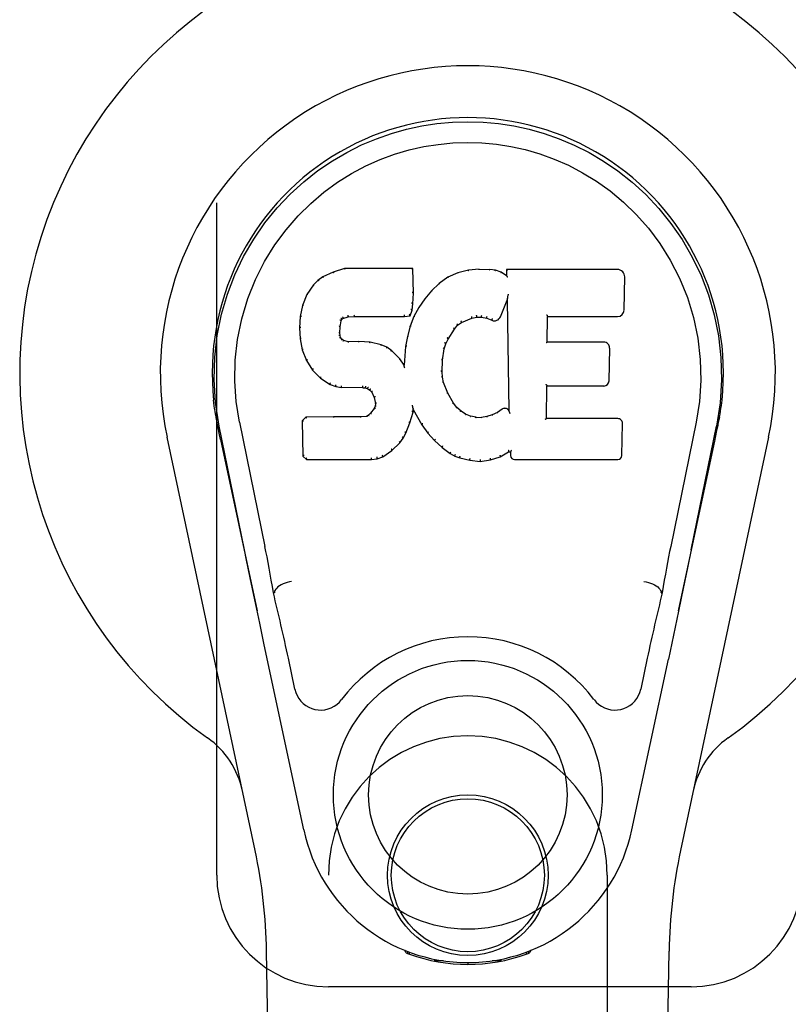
# Model space of a CAD drawing. Header units: inches. Extents: x 0 to 274, y 0 to 177.
# Tile 22 of 138: x 71.85 to 73.57, y 89.78 to 91.99. Entities that reach past the tile are written whole.
import ezdxf

# ---------------------------------------------------------------- set-up
doc = ezdxf.new("R2010")
doc.units = ezdxf.units.IN
doc.header["$LTSCALE"] = 15.069778
doc.header["$MEASUREMENT"] = 0
doc.linetypes.add('HIDDEN', pattern=[0.2, 0.1, -0.1])
doc.layers.add('LEFT_OR_SECONDARY_DOOR_ASSEMBLY', color=7, linetype='CONTINUOUS')

msp = doc.modelspace()

# ---------------------------------------------------------------- linework, layer by layer
at = {"layer": 'LEFT_OR_SECONDARY_DOOR_ASSEMBLY', "color": 8, "linetype": 'HIDDEN'}
for p, q in [((72.2922, 90.0713), (72.2922, 92.3213)), ((72.5422, 88.2138), (72.5422, 90.0713)), ((73.1672, 90.0713), (73.1672, 88.2138)), ((73.3547, 89.8213), (72.5422, 89.8213))]:
    msp.add_line(p, q, dxfattribs=at)
at = {"layer": 'LEFT_OR_SECONDARY_DOOR_ASSEMBLY', "color": 7, "linetype": 'Continuous'}
for p, q in [((72.5297, 91.4119), (72.5186, 91.4042)), ((72.5528, 91.4225), (72.5297, 91.4119)), ((72.53, 91.4113), (72.5297, 91.4119)), ((72.5786, 91.4307), (72.5528, 91.4225)), ((72.5531, 91.4219), (72.5528, 91.4225)), ((72.5787, 91.4301), (72.5786, 91.4307)), ((72.7315, 91.4307), (72.5786, 91.4307)), ((72.7309, 91.4301), (72.7315, 91.4307)), ((72.7327, 91.3759), (72.7315, 91.4307)), ((72.8101, 91.4116), (72.7905, 91.3972)), ((72.8326, 91.4215), (72.8101, 91.4116)), ((72.8105, 91.411), (72.8101, 91.4116)), ((72.8562, 91.4269), (72.8326, 91.4215)), ((72.8328, 91.4209), (72.8326, 91.4215)), ((72.8798, 91.4292), (72.8562, 91.4269)), ((72.8563, 91.4263), (72.8562, 91.4269)), ((72.8798, 91.4286), (72.8798, 91.4292)), ((72.8798, 91.4292), (72.9038, 91.4288)), ((72.8799, 91.428), (72.8798, 91.4286)), ((72.9037, 91.4282), (72.9038, 91.4288)), ((72.9166, 91.4268), (72.9038, 91.4288)), ((72.9165, 91.4262), (72.9166, 91.4268)), ((72.9295, 91.4226), (72.9166, 91.4268)), ((72.9292, 91.422), (72.9295, 91.4226)), ((72.9416, 91.4146), (72.9295, 91.4226)), ((72.9413, 91.4287), (72.9416, 91.4146)), ((72.942, 91.428), (72.9413, 91.4287)), ((73.1901, 91.4287), (72.9413, 91.4287)), ((72.9416, 91.4146), (72.9422, 91.4135)), ((73.2049, 91.3379), (73.2062, 91.4123)), ((72.5087, 91.3946), (72.4939, 91.3728)), ((72.5186, 91.4042), (72.5087, 91.3946)), ((72.5092, 91.3942), (72.5087, 91.3946)), ((72.519, 91.4037), (72.5186, 91.4042)), ((72.7905, 91.3972), (72.7734, 91.3809)), ((72.7909, 91.3968), (72.7905, 91.3972)), ((72.4939, 91.3728), (72.4842, 91.3482)), ((72.4945, 91.3725), (72.4939, 91.3728)), ((72.7313, 91.3515), (72.7327, 91.3759)), ((72.7321, 91.3759), (72.7327, 91.3759)), ((72.7734, 91.3809), (72.7582, 91.3631)), ((72.7738, 91.3804), (72.7734, 91.3809)), ((72.9437, 91.3669), (72.9435, 91.3658)), ((72.9439, 91.368), (72.9437, 91.3669)), ((72.9441, 91.3693), (72.9439, 91.368)), ((72.9443, 91.3707), (72.9441, 91.3693)), ((72.9447, 91.3726), (72.9443, 91.3707)), ((72.9449, 91.3737), (72.9447, 91.3726)), ((72.4842, 91.3482), (72.4792, 91.3231)), ((72.4848, 91.348), (72.4842, 91.3482)), ((72.7297, 91.3372), (72.7313, 91.3515)), ((72.7307, 91.3515), (72.7313, 91.3515)), ((72.7449, 91.3438), (72.7338, 91.3231)), ((72.7582, 91.3631), (72.7449, 91.3438)), ((72.7454, 91.3435), (72.7449, 91.3438)), ((72.7587, 91.3627), (72.7582, 91.3631)), ((72.9277, 91.3228), (72.9426, 91.3597)), ((72.9431, 91.3626), (72.9426, 91.3597)), ((72.9426, 91.3597), (72.9469, 91.1125)), ((72.9433, 91.3644), (72.9432, 91.3639)), ((72.9434, 91.3651), (72.9433, 91.3644)), ((72.9435, 91.3658), (72.9434, 91.3651)), ((72.4792, 91.3231), (72.4778, 91.2982)), ((72.4798, 91.323), (72.4792, 91.3231)), ((72.575, 91.3189), (72.5863, 91.3224)), ((72.5862, 91.3229), (72.5863, 91.3224)), ((72.5863, 91.3224), (72.5997, 91.3234)), ((72.5996, 91.3273), (72.5997, 91.3259)), ((72.5997, 91.324), (72.5997, 91.3234)), ((72.5997, 91.3234), (72.7126, 91.3234)), ((72.7126, 91.3259), (72.7125, 91.3273)), ((72.7126, 91.3234), (72.7253, 91.3245)), ((72.7126, 91.324), (72.7126, 91.3234)), ((72.7248, 91.325), (72.7253, 91.3245)), ((72.7338, 91.3231), (72.7252, 91.3013)), ((72.7253, 91.3245), (72.7297, 91.3372)), ((72.7292, 91.3373), (72.7297, 91.3372)), ((72.7344, 91.3229), (72.7338, 91.3231)), ((72.8638, 91.3194), (72.8746, 91.3221)), ((72.8745, 91.3227), (72.8746, 91.3221)), ((72.8746, 91.3221), (72.8855, 91.3219)), ((72.8856, 91.3225), (72.8855, 91.3219)), ((72.8855, 91.3219), (72.8969, 91.3193)), ((73.0325, 91.2661), (73.0335, 91.3233)), ((73.0329, 91.3239), (73.0335, 91.3233)), ((73.0335, 91.3233), (73.1901, 91.3233)), ((72.5679, 91.2865), (72.5688, 91.3004)), ((72.5682, 91.3005), (72.5688, 91.3004)), ((72.5688, 91.3004), (72.5708, 91.3135)), ((72.5702, 91.3137), (72.5708, 91.3135)), ((72.5708, 91.3135), (72.5724, 91.3168)), ((72.5719, 91.3171), (72.5724, 91.3168)), ((72.5724, 91.3168), (72.575, 91.3189)), ((72.5747, 91.3194), (72.575, 91.3189)), ((72.7252, 91.3013), (72.7192, 91.2788)), ((72.7258, 91.3011), (72.7252, 91.3013)), ((72.8246, 91.295), (72.8317, 91.3037)), ((72.8313, 91.3041), (72.8317, 91.3037)), ((72.8317, 91.3037), (72.8405, 91.3097)), ((72.8402, 91.3102), (72.8405, 91.3097)), ((72.8405, 91.3097), (72.8638, 91.3194)), ((72.8637, 91.3199), (72.8638, 91.3194)), ((72.8971, 91.3198), (72.8969, 91.3193)), ((72.8969, 91.3193), (72.9085, 91.3148)), ((72.9088, 91.3153), (72.9085, 91.3148)), ((72.4778, 91.2982), (72.479, 91.2732)), ((72.4784, 91.2982), (72.4778, 91.2982)), ((72.5673, 91.2865), (72.5679, 91.2865)), ((72.5678, 91.2804), (72.5684, 91.2806)), ((72.5684, 91.2806), (72.5679, 91.2865)), ((72.5698, 91.2759), (72.5684, 91.2806)), ((72.7192, 91.2788), (72.7154, 91.2561)), ((72.7198, 91.2787), (72.7192, 91.2788)), ((72.8106, 91.2729), (72.8246, 91.295)), ((72.8241, 91.2953), (72.8246, 91.295)), ((72.479, 91.2732), (72.4836, 91.2483)), ((72.4796, 91.2732), (72.479, 91.2732)), ((72.5692, 91.2756), (72.5698, 91.2759)), ((72.5725, 91.2722), (72.5698, 91.2759)), ((72.572, 91.2718), (72.5725, 91.2722)), ((72.5761, 91.2695), (72.5725, 91.2722)), ((72.5759, 91.2689), (72.5761, 91.2695)), ((72.5876, 91.2662), (72.5761, 91.2695)), ((72.6107, 91.267), (72.5876, 91.2662)), ((72.5876, 91.2656), (72.5876, 91.2662)), ((72.6107, 91.2664), (72.6107, 91.267)), ((72.6357, 91.2657), (72.6107, 91.267)), ((72.6107, 91.2658), (72.6107, 91.2664)), ((72.6356, 91.2651), (72.6357, 91.2657)), ((72.6608, 91.2602), (72.6357, 91.2657)), ((72.6606, 91.2595), (72.6608, 91.2602)), ((72.6733, 91.2545), (72.6608, 91.2602)), ((72.7154, 91.2561), (72.7117, 91.2139)), ((72.716, 91.256), (72.7154, 91.2561)), ((72.8016, 91.2511), (72.8051, 91.2622)), ((72.8046, 91.2624), (72.8051, 91.2622)), ((72.8051, 91.2622), (72.8106, 91.2729)), ((72.8101, 91.2731), (72.8106, 91.2729)), ((73.0319, 91.2655), (73.0325, 91.2661)), ((73.1591, 91.2661), (73.0325, 91.2661)), ((72.4842, 91.2484), (72.4836, 91.2483)), ((72.4836, 91.2483), (72.4929, 91.2246)), ((72.673, 91.2539), (72.6733, 91.2545)), ((72.6844, 91.2466), (72.6733, 91.2545)), ((72.684, 91.2461), (72.6844, 91.2466)), ((72.7025, 91.2284), (72.6844, 91.2466)), ((72.7981, 91.2255), (72.8016, 91.2511)), ((72.801, 91.2512), (72.8016, 91.2511)), ((73.1712, 91.1794), (73.1725, 91.2525)), ((72.4934, 91.2248), (72.4929, 91.2246)), ((72.4929, 91.2246), (72.5069, 91.2032)), ((72.7021, 91.228), (72.7025, 91.2284)), ((72.7117, 91.2139), (72.7025, 91.2284)), ((72.7122, 91.2121), (72.7117, 91.2139)), ((72.7969, 91.1994), (72.7981, 91.2255)), ((72.7975, 91.2255), (72.7981, 91.2255)), ((72.5074, 91.2036), (72.5069, 91.2032)), ((72.5069, 91.2032), (72.5247, 91.1849)), ((72.7963, 91.1994), (72.7969, 91.1994)), ((72.7979, 91.1872), (72.7969, 91.1994)), ((72.525, 91.1854), (72.5247, 91.1849)), ((72.5247, 91.1849), (72.5461, 91.171)), ((72.5463, 91.1715), (72.5461, 91.171)), ((72.5461, 91.171), (72.5587, 91.1664)), ((72.7973, 91.1871), (72.7979, 91.1872)), ((72.8005, 91.1754), (72.7979, 91.1872)), ((72.8, 91.1752), (72.8005, 91.1754)), ((72.81, 91.1514), (72.8005, 91.1754)), ((73.0307, 91.0945), (73.032, 91.1676)), ((73.0315, 91.1681), (73.032, 91.1676)), ((73.032, 91.1676), (73.1591, 91.1676)), ((72.5588, 91.167), (72.5587, 91.1664)), ((72.5587, 91.1664), (72.5716, 91.1642)), ((72.5717, 91.1648), (72.5716, 91.1642)), ((72.6194, 91.1638), (72.5716, 91.1642)), ((72.6194, 91.1643), (72.6194, 91.1638)), ((72.6194, 91.1638), (72.6258, 91.1632)), ((72.6259, 91.1637), (72.6258, 91.1632)), ((72.6258, 91.1632), (72.6309, 91.1615)), ((72.6311, 91.162), (72.6309, 91.1615)), ((72.6309, 91.1615), (72.6353, 91.1581)), ((72.6357, 91.1585), (72.6353, 91.1581)), ((72.6353, 91.1581), (72.6393, 91.1535)), ((72.6398, 91.1538), (72.6393, 91.1535)), ((72.6393, 91.1535), (72.6451, 91.1418)), ((72.8094, 91.1511), (72.81, 91.1514)), ((72.8224, 91.1291), (72.81, 91.1514)), ((72.6457, 91.142), (72.6451, 91.1418)), ((72.6451, 91.1418), (72.6475, 91.1285)), ((72.6475, 91.1285), (72.647, 91.1227)), ((72.6481, 91.1285), (72.6475, 91.1285)), ((72.7308, 91.1236), (72.7306, 91.1246)), ((72.731, 91.1229), (72.7308, 91.1236)), ((72.8219, 91.1287), (72.8224, 91.1291)), ((72.8303, 91.1197), (72.8224, 91.1291)), ((72.6324, 91.102), (72.6279, 91.0996)), ((72.6369, 91.1064), (72.6324, 91.102)), ((72.6328, 91.1015), (72.6324, 91.102)), ((72.6452, 91.1175), (72.6369, 91.1064)), ((72.6374, 91.106), (72.6369, 91.1064)), ((72.647, 91.1227), (72.6452, 91.1175)), ((72.6457, 91.1172), (72.6452, 91.1175)), ((72.6476, 91.1225), (72.647, 91.1227)), ((72.725, 91.0849), (72.7319, 91.1089)), ((72.7311, 91.1222), (72.731, 91.1229)), ((72.7312, 91.1216), (72.7311, 91.1222)), ((72.7314, 91.121), (72.7312, 91.1216)), ((72.7313, 91.109), (72.7319, 91.1089)), ((72.7315, 91.1204), (72.7314, 91.121)), ((72.7316, 91.1196), (72.7315, 91.1204)), ((72.7319, 91.1089), (72.7324, 91.1148)), ((72.7324, 91.1148), (72.732, 91.1167)), ((72.7324, 91.1148), (72.7516, 91.0808)), ((72.8298, 91.1193), (72.8303, 91.1197)), ((72.8396, 91.1113), (72.8303, 91.1197)), ((72.8392, 91.1108), (72.8396, 91.1113)), ((72.8498, 91.1045), (72.8396, 91.1113)), ((72.8495, 91.1039), (72.8498, 91.1045)), ((72.8609, 91.1), (72.8498, 91.1045)), ((72.9095, 91.103), (72.8976, 91.0992)), ((72.9209, 91.1082), (72.9095, 91.103)), ((72.9098, 91.1024), (72.9095, 91.103)), ((72.9313, 91.1154), (72.9209, 91.1082)), ((72.9212, 91.1077), (72.9209, 91.1082)), ((72.9316, 91.1149), (72.9313, 91.1154)), ((72.9469, 91.1125), (72.9469, 91.1124)), ((72.9475, 91.1104), (72.9469, 91.1124)), ((72.9496, 91.105), (72.9489, 91.1071)), ((72.2907, 91.0984), (72.2921, 91.0913)), ((72.2938, 91.0816), (72.2932, 91.0847)), ((72.2944, 91.0785), (72.2938, 91.0816)), ((72.3432, 91.0869), (72.4002, 90.8079)), ((72.4919, 91.0976), (72.4839, 91.0895)), ((72.4839, 91.0895), (72.4853, 91.0103)), ((72.4845, 91.0893), (72.4839, 91.0895)), ((72.5536, 91.0982), (72.4919, 91.0976)), ((72.4921, 91.097), (72.4919, 91.0976)), ((72.6143, 91.0985), (72.5536, 91.0982)), ((72.5536, 91.0976), (72.5536, 91.0982)), ((72.5536, 91.0976), (72.5536, 91.097)), ((72.6279, 91.0996), (72.6143, 91.0985)), ((72.6143, 91.0979), (72.6143, 91.0985)), ((72.6143, 91.0979), (72.6144, 91.0973)), ((72.6281, 91.0989), (72.6279, 91.0996)), ((72.7158, 91.0621), (72.725, 91.0849)), ((72.7245, 91.0851), (72.725, 91.0849)), ((72.7521, 91.0811), (72.7516, 91.0808)), ((72.7516, 91.0808), (72.7648, 91.062)), ((72.8608, 91.0994), (72.8609, 91.1)), ((72.8731, 91.0978), (72.8609, 91.1)), ((72.8731, 91.0972), (72.8731, 91.0978)), ((72.8731, 91.0978), (72.8855, 91.0973)), ((72.8976, 91.0992), (72.8855, 91.0973)), ((72.8856, 91.0967), (72.8855, 91.0973)), ((72.8857, 91.0961), (72.8856, 91.0967)), ((72.8977, 91.0985), (72.8976, 91.0992)), ((73.0301, 91.0939), (73.0307, 91.0945)), ((73.1907, 91.0945), (73.0307, 91.0945)), ((73.1998, 91.0118), (73.2011, 91.0839)), ((73.3662, 91.0869), (73.3092, 90.8079)), ((73.4136, 91.0719), (73.4152, 91.0797)), ((73.4152, 91.0797), (73.4157, 91.0824)), ((73.4157, 91.0824), (73.4163, 91.0851)), ((73.4163, 91.0851), (73.4187, 91.0984)), ((73.4187, 91.0984), (73.4173, 91.0913)), ((72.2978, 91.0621), (72.2944, 91.0785)), ((72.3542, 90.8008), (72.2977, 91.0777)), ((72.3008, 91.0477), (72.2978, 91.0621)), ((72.71, 91.0509), (72.7158, 91.0621)), ((72.7153, 91.0623), (72.7158, 91.0621)), ((72.7652, 91.0624), (72.7648, 91.062)), ((72.7648, 91.062), (72.7801, 91.0451)), ((73.3552, 90.8008), (73.4117, 91.0777)), ((72.3782, 90.1267), (72.1808, 91.0527)), ((72.3008, 91.0477), (72.3827, 90.6634)), ((72.6848, 91.023), (72.7027, 91.0403)), ((72.7022, 91.0407), (72.7027, 91.0403)), ((72.7027, 91.0403), (72.71, 91.0509)), ((72.7095, 91.0512), (72.71, 91.0509)), ((72.7805, 91.0455), (72.7801, 91.0451)), ((72.7801, 91.0451), (72.7971, 91.03)), ((73.3267, 90.6634), (73.4085, 91.0477)), ((73.5285, 91.0527), (73.3312, 90.1267)), ((72.664, 91.0088), (72.6848, 91.023)), ((72.6845, 91.0235), (72.6848, 91.023)), ((72.7975, 91.0304), (72.7971, 91.03)), ((72.7971, 91.03), (72.8154, 91.016)), ((72.8157, 91.0165), (72.8154, 91.016)), ((72.8154, 91.016), (72.8259, 91.0107)), ((72.9274, 91.0088), (72.946, 91.02)), ((72.9458, 91.0205), (72.946, 91.02)), ((72.946, 91.02), (72.9504, 91.02)), ((72.9509, 91.0205), (72.9504, 91.02)), ((72.9504, 91.02), (72.9505, 91.0118)), ((72.4859, 91.0105), (72.4853, 91.0103)), ((72.4853, 91.0103), (72.4929, 91.0029)), ((72.4931, 91.0034), (72.4929, 91.0029)), ((72.4929, 91.0029), (72.6391, 91.0029)), ((72.639, 91.0054), (72.6389, 91.0068)), ((72.639, 91.0034), (72.6391, 91.0029)), ((72.6391, 91.0029), (72.6518, 91.0045)), ((72.6517, 91.0051), (72.6518, 91.0045)), ((72.6518, 91.0045), (72.664, 91.0088)), ((72.6637, 91.0093), (72.664, 91.0088)), ((72.8261, 91.0112), (72.8259, 91.0107)), ((72.8259, 91.0107), (72.8369, 91.0069)), ((72.8371, 91.0074), (72.8369, 91.0069)), ((72.8369, 91.0069), (72.8592, 91.0013)), ((72.8593, 91.0018), (72.8592, 91.0013)), ((72.8592, 91.0013), (72.8821, 90.9987)), ((72.8821, 91.0026), (72.8821, 90.9993)), ((72.8821, 90.9987), (72.9052, 91.0019)), ((72.8821, 90.9993), (72.8821, 90.9987)), ((72.9051, 91.0024), (72.9052, 91.0019)), ((72.9052, 91.0019), (72.9274, 91.0088)), ((72.9271, 91.0093), (72.9274, 91.0088)), ((72.9596, 91.0029), (73.1907, 91.0029)), ((73.3552, 90.8007), (73.3468, 90.7601)), ((73.3468, 90.7601), (73.3372, 90.7136)), ((72.3774, 90.6886), (72.3672, 90.7375)), ((72.4213, 90.7041), (72.4192, 90.7038)), ((72.4213, 90.7045), (72.4213, 90.7041)), ((73.2881, 90.7041), (73.288, 90.7045)), ((73.2881, 90.7041), (73.2901, 90.7038)), ((73.3372, 90.7136), (73.3265, 90.6628)), ((72.3884, 90.6363), (72.3774, 90.6886)), ((73.3265, 90.6628), (73.3153, 90.6095)), ((72.3987, 90.5877), (72.3884, 90.6363)), ((73.3153, 90.6095), (73.3039, 90.5557)), ((72.487, 90.1731), (72.3987, 90.5877)), ((72.4674, 90.4883), (72.4527, 90.5574)), ((73.2224, 90.1731), (73.3039, 90.5557)), ((73.2567, 90.5574), (73.242, 90.4883)), ((72.4762, 85.7618), (72.4039, 89.9011)), ((72.7159, 89.8978), (72.7132, 89.9035)), ((72.7195, 89.9009), (72.7194, 89.8963)), ((72.7231, 89.8978), (72.7234, 89.8949)), ((72.986, 89.8949), (72.9863, 89.8978)), ((72.9899, 89.9009), (72.9899, 89.8963)), ((72.9962, 89.9035), (72.9934, 89.8978)), ((73.2332, 85.7618), (73.3054, 89.9011)), ((72.8, 89.8797), (72.779, 89.8794)), ((72.8547, 89.8754), (72.8547, 89.8715)), ((72.9303, 89.8794), (72.9094, 89.8797))]:
    msp.add_line(p, q, dxfattribs=at)
for points in [[(72.2977, 91.0776), (72.2895, 91.1303), (72.2863, 91.182), (72.2877, 91.2323), (72.2933, 91.281), (72.3029, 91.3282), (72.3162, 91.3736), (72.3328, 91.4168), (72.3525, 91.4578), (72.3751, 91.4966), (72.4002, 91.5329), (72.4276, 91.5666), (72.4568, 91.5974), (72.4874, 91.6253), (72.519, 91.6502), (72.5512, 91.6721), (72.5838, 91.6912), (72.6167, 91.7077), (72.6499, 91.7217), (72.6836, 91.7335), (72.7175, 91.7431), (72.7513, 91.7504), (72.7854, 91.7556), (72.82, 91.7588), (72.8547, 91.7599)], [(72.8547, 91.7599), (72.8889, 91.7588), (72.9233, 91.7557), (72.9576, 91.7505), (72.9919, 91.7431), (73.0257, 91.7335), (73.0594, 91.7217), (73.093, 91.7075), (73.1262, 91.6908), (73.1588, 91.6717), (73.1909, 91.6498), (73.2228, 91.6246), (73.2535, 91.5964), (73.2826, 91.5656), (73.3098, 91.532), (73.3349, 91.4955), (73.3575, 91.4565), (73.3772, 91.4152), (73.3938, 91.3718), (73.4068, 91.3268), (73.4162, 91.28), (73.4218, 91.2313), (73.4231, 91.1811), (73.4198, 91.1297), (73.4117, 91.0776)], [(72.3432, 91.0869), (72.3359, 91.1326), (72.3328, 91.1787), (72.3338, 91.2255), (72.3389, 91.2721), (72.3484, 91.3184), (72.3619, 91.3634), (72.3789, 91.4061), (72.3992, 91.4464), (72.4222, 91.4836), (72.4474, 91.5178), (72.4743, 91.5488), (72.5027, 91.5768), (72.5323, 91.6019), (72.5628, 91.6241), (72.5941, 91.6437), (72.626, 91.6606), (72.6581, 91.6749), (72.6905, 91.6868), (72.7231, 91.6965), (72.7558, 91.7039), (72.7884, 91.7091), (72.821, 91.7122), (72.8536, 91.7133), (72.8861, 91.7124), (72.9186, 91.7094), (72.951, 91.7044), (72.9835, 91.6972), (73.0159, 91.6878), (73.0483, 91.6761), (73.0803, 91.6621), (73.1119, 91.6456), (73.143, 91.6265), (73.1736, 91.6046), (73.2034, 91.5798), (73.2321, 91.552), (73.2593, 91.5212), (73.2849, 91.487), (73.3083, 91.4497), (73.329, 91.4091), (73.3466, 91.3659), (73.3603, 91.321), (73.37, 91.2746)], [(72.5301, 91.4113), (72.5302, 91.4114), (72.5303, 91.4114), (72.5304, 91.4113), (72.5306, 91.4113), (72.5308, 91.4112), (72.531, 91.411)], [(72.5531, 91.4219), (72.5532, 91.4219), (72.5533, 91.4219), (72.5534, 91.4218), (72.5535, 91.4217), (72.5536, 91.4216), (72.5538, 91.4215)], [(72.5787, 91.4301), (72.5787, 91.4301), (72.5788, 91.43), (72.5788, 91.4299), (72.5789, 91.4298), (72.5789, 91.4297), (72.579, 91.4295)], [(72.7303, 91.4301), (72.7302, 91.4301), (72.7299, 91.43), (72.7297, 91.4299), (72.7295, 91.4298), (72.7292, 91.4297), (72.729, 91.4295)], [(72.8114, 91.4107), (72.8112, 91.4109), (72.811, 91.411), (72.8108, 91.411), (72.8107, 91.411), (72.8106, 91.411), (72.8104, 91.411)], [(72.8334, 91.4204), (72.8333, 91.4206), (72.8332, 91.4207), (72.8331, 91.4208), (72.833, 91.4209), (72.8329, 91.4209), (72.8328, 91.4209)], [(72.8566, 91.4257), (72.8566, 91.4259), (72.8565, 91.426), (72.8565, 91.4261), (72.8564, 91.4262), (72.8564, 91.4263), (72.8563, 91.4263)], [(72.9036, 91.4276), (72.9036, 91.4278), (72.9036, 91.4279), (72.9037, 91.428), (72.9037, 91.4281), (72.9037, 91.4281), (72.9037, 91.4282)], [(72.916, 91.4257), (72.9161, 91.4258), (72.9162, 91.426), (72.9163, 91.4261), (72.9163, 91.4261), (72.9164, 91.4262), (72.9165, 91.4262)], [(72.9284, 91.4216), (72.9285, 91.4218), (72.9287, 91.4219), (72.9288, 91.422), (72.929, 91.422), (72.9291, 91.422), (72.9292, 91.422)], [(72.944, 91.4274), (72.9437, 91.4276), (72.9435, 91.4277), (72.9432, 91.4279), (72.943, 91.4279), (72.9428, 91.428), (72.9426, 91.428)], [(72.9442, 91.4111), (72.9439, 91.4116), (72.9437, 91.412), (72.9434, 91.4124), (72.9431, 91.4127), (72.9429, 91.413), (72.9426, 91.4132)], [(72.5092, 91.3943), (72.5094, 91.3944), (72.5096, 91.3945), (72.5098, 91.3945), (72.5101, 91.3945), (72.5104, 91.3944), (72.5106, 91.3943)], [(72.519, 91.4037), (72.5192, 91.4038), (72.5193, 91.4038), (72.5195, 91.4038), (72.5197, 91.4038), (72.5199, 91.4037), (72.5202, 91.4035)], [(72.7921, 91.3966), (72.7918, 91.3968), (72.7916, 91.3969), (72.7914, 91.3969), (72.7912, 91.3969), (72.791, 91.3968), (72.7909, 91.3967)], [(72.4945, 91.3726), (72.4947, 91.3728), (72.4949, 91.3729), (72.4952, 91.373), (72.4955, 91.3731), (72.4959, 91.373), (72.4962, 91.373)], [(72.7321, 91.3759), (72.732, 91.3763), (72.7318, 91.3766), (72.7315, 91.3769), (72.7311, 91.3771), (72.7306, 91.3773), (72.7301, 91.3773)], [(72.7753, 91.3805), (72.775, 91.3806), (72.7747, 91.3806), (72.7745, 91.3807), (72.7742, 91.3806), (72.774, 91.3806), (72.7738, 91.3804)], [(72.4849, 91.3481), (72.485, 91.3483), (72.4853, 91.3485), (72.4856, 91.3487), (72.4859, 91.3488), (72.4863, 91.3488), (72.4867, 91.3488)], [(72.7307, 91.3515), (72.7307, 91.3519), (72.7305, 91.3523), (72.7302, 91.3526), (72.7298, 91.3528), (72.7293, 91.353), (72.7288, 91.3531)], [(72.7471, 91.3439), (72.7467, 91.3439), (72.7464, 91.344), (72.7461, 91.3439), (72.7458, 91.3439), (72.7456, 91.3437), (72.7454, 91.3435)], [(72.7602, 91.3629), (72.7599, 91.363), (72.7596, 91.363), (72.7594, 91.363), (72.7591, 91.363), (72.7589, 91.3629), (72.7587, 91.3627)], [(72.9432, 91.3639), (72.9432, 91.3637), (72.9432, 91.3635), (72.9431, 91.3634)], [(72.9431, 91.3634), (72.9431, 91.3631), (72.9431, 91.363), (72.9431, 91.3628)], [(72.4798, 91.3231), (72.4799, 91.3234), (72.4802, 91.3237), (72.4805, 91.3239), (72.4809, 91.324), (72.4813, 91.3241), (72.4818, 91.3241)], [(72.5737, 91.3226), (72.5741, 91.3222), (72.5743, 91.3218), (72.5746, 91.3214), (72.5748, 91.3209), (72.5749, 91.3204), (72.5749, 91.32), (72.5749, 91.3197), (72.5748, 91.3195)], [(72.5858, 91.3262), (72.586, 91.3258), (72.5861, 91.3254), (72.5862, 91.3248), (72.5863, 91.3243), (72.5863, 91.3238), (72.5863, 91.3234), (72.5863, 91.323), (72.5862, 91.3229)], [(72.5997, 91.3259), (72.5997, 91.3254), (72.5997, 91.325), (72.5997, 91.3246), (72.5997, 91.3242), (72.5997, 91.324), (72.5997, 91.324)], [(72.7126, 91.324), (72.7126, 91.324), (72.7126, 91.3242), (72.7126, 91.3246), (72.7126, 91.325), (72.7126, 91.3254), (72.7126, 91.3259)], [(72.7249, 91.3253), (72.725, 91.3256), (72.7249, 91.326), (72.7248, 91.3263), (72.7246, 91.3267), (72.7244, 91.3272), (72.7241, 91.3276), (72.7238, 91.3279), (72.7234, 91.3283)], [(72.7292, 91.3374), (72.7291, 91.3378), (72.729, 91.3382), (72.7287, 91.3385), (72.7283, 91.3388), (72.7278, 91.339), (72.7272, 91.3391)], [(72.7361, 91.3234), (72.7358, 91.3235), (72.7354, 91.3235), (72.7351, 91.3234), (72.7348, 91.3233), (72.7345, 91.3231), (72.7343, 91.3228)], [(72.8637, 91.3199), (72.8638, 91.32), (72.8639, 91.3203), (72.8639, 91.3207), (72.8638, 91.3211), (72.8637, 91.3216), (72.8635, 91.3222), (72.8633, 91.3227), (72.863, 91.3232)], [(72.8746, 91.3227), (72.8746, 91.3228), (72.8746, 91.323), (72.8746, 91.3233), (72.8746, 91.3238), (72.8746, 91.3244), (72.8745, 91.3249), (72.8744, 91.3255), (72.8743, 91.326)], [(72.8856, 91.3225), (72.8855, 91.3226), (72.8855, 91.3228), (72.8855, 91.3232), (72.8855, 91.3236), (72.8855, 91.3242), (72.8856, 91.3248), (72.8857, 91.3253), (72.8858, 91.3259)], [(72.8971, 91.3198), (72.8969, 91.3199), (72.8969, 91.3202), (72.8969, 91.3206), (72.8969, 91.321), (72.897, 91.3215), (72.8972, 91.3221), (72.8974, 91.3226), (72.8977, 91.3231)], [(73.0309, 91.3272), (73.0312, 91.327), (73.0314, 91.3268), (73.0317, 91.3266), (73.0319, 91.3263), (73.0321, 91.3261), (73.0323, 91.3258)], [(73.0323, 91.3258), (73.0325, 91.3256), (73.0326, 91.3253), (73.0327, 91.3251), (73.0328, 91.3249), (73.0329, 91.3246), (73.0329, 91.3245)], [(72.5662, 91.3021), (72.5667, 91.302), (72.5672, 91.3018), (72.5676, 91.3016), (72.5679, 91.3013), (72.5681, 91.3009), (72.5682, 91.3005)], [(72.5683, 91.3156), (72.5688, 91.3155), (72.5693, 91.3153), (72.5697, 91.315), (72.57, 91.3146), (72.5702, 91.3142), (72.5702, 91.3138)], [(72.5703, 91.3198), (72.5709, 91.3195), (72.5714, 91.3191), (72.5717, 91.3187), (72.572, 91.3182), (72.5721, 91.3177), (72.572, 91.3173)], [(72.7277, 91.3018), (72.7272, 91.3019), (72.7269, 91.3018), (72.7265, 91.3017), (72.7262, 91.3016), (72.7259, 91.3014), (72.7258, 91.301)], [(72.8313, 91.3042), (72.8315, 91.3044), (72.8315, 91.3048), (72.8314, 91.3051), (72.8313, 91.3055), (72.831, 91.3059), (72.8307, 91.3063), (72.8303, 91.3067), (72.8299, 91.3069)], [(72.8402, 91.3102), (72.8404, 91.3104), (72.8404, 91.3107), (72.8404, 91.3111), (72.8403, 91.3115), (72.8401, 91.312), (72.8399, 91.3125), (72.8396, 91.3129), (72.8392, 91.3133)], [(72.9095, 91.3185), (72.9092, 91.3181), (72.909, 91.3176), (72.9088, 91.3171), (72.9086, 91.3166), (72.9085, 91.3161), (72.9085, 91.3157), (72.9086, 91.3154), (72.9088, 91.3153)], [(72.4784, 91.2982), (72.4785, 91.2986), (72.4787, 91.2989), (72.479, 91.2992), (72.4794, 91.2994), (72.4799, 91.2995), (72.4803, 91.2995)], [(72.5654, 91.2878), (72.5658, 91.2878), (72.5663, 91.2877), (72.5667, 91.2875), (72.567, 91.2872), (72.5672, 91.2868), (72.5673, 91.2864)], [(72.5658, 91.2814), (72.5662, 91.2814), (72.5667, 91.2814), (72.567, 91.2812), (72.5673, 91.2811), (72.5676, 91.2808), (72.5677, 91.2805)], [(72.7218, 91.2796), (72.7213, 91.2796), (72.7209, 91.2796), (72.7205, 91.2794), (72.7202, 91.2793), (72.72, 91.279), (72.7198, 91.2786)], [(72.8241, 91.2953), (72.8242, 91.2956), (72.8242, 91.296), (72.8241, 91.2963), (72.8239, 91.2967), (72.8236, 91.2971), (72.8233, 91.2974), (72.8229, 91.2976), (72.8225, 91.2978)], [(72.4796, 91.2733), (72.4797, 91.2737), (72.4799, 91.274), (72.4802, 91.2743), (72.4806, 91.2746), (72.4811, 91.2747), (72.4816, 91.2748)], [(72.5674, 91.2761), (72.5678, 91.2762), (72.5681, 91.2762), (72.5684, 91.2761), (72.5687, 91.2761), (72.5689, 91.2759), (72.5691, 91.2757)], [(72.5706, 91.2717), (72.5709, 91.2718), (72.5711, 91.2719), (72.5714, 91.2719), (72.5716, 91.2719), (72.5718, 91.2719), (72.5719, 91.2718)], [(72.575, 91.2685), (72.5751, 91.2686), (72.5753, 91.2688), (72.5754, 91.2689), (72.5756, 91.2689), (72.5757, 91.2689), (72.5758, 91.2689)], [(72.5873, 91.265), (72.5874, 91.2652), (72.5874, 91.2653), (72.5874, 91.2654), (72.5875, 91.2655), (72.5875, 91.2656), (72.5876, 91.2656)], [(72.6354, 91.2645), (72.6354, 91.2647), (72.6354, 91.2648), (72.6355, 91.2649), (72.6355, 91.265), (72.6356, 91.265), (72.6356, 91.2651)], [(72.66, 91.2591), (72.6601, 91.2592), (72.6602, 91.2594), (72.6603, 91.2595), (72.6604, 91.2595), (72.6605, 91.2595), (72.6606, 91.2595)], [(72.7179, 91.2571), (72.7174, 91.2571), (72.717, 91.257), (72.7166, 91.2568), (72.7163, 91.2566), (72.7161, 91.2563), (72.7159, 91.2559)], [(72.8046, 91.2624), (72.8046, 91.2628), (72.8045, 91.2633), (72.8042, 91.2637), (72.8038, 91.264), (72.8033, 91.2643), (72.8028, 91.2645)], [(72.8101, 91.2732), (72.8102, 91.2736), (72.8101, 91.274), (72.8099, 91.2745), (72.8095, 91.2749), (72.809, 91.2753), (72.8084, 91.2755)], [(73.0299, 91.2649), (73.0301, 91.265), (73.0304, 91.2652), (73.0306, 91.2653), (73.0308, 91.2654), (73.031, 91.2654), (73.0312, 91.2654)], [(73.37, 91.2746), (73.3754, 91.2272), (73.3766, 91.1796), (73.3735, 91.133), (73.3662, 91.0869)], [(72.4842, 91.2485), (72.4842, 91.2489), (72.4844, 91.2493), (72.4846, 91.2497), (72.485, 91.25), (72.4855, 91.2502), (72.4861, 91.2503)], [(72.672, 91.2536), (72.6723, 91.2538), (72.6725, 91.2539), (72.6726, 91.2539), (72.6727, 91.254), (72.6729, 91.254), (72.673, 91.2539)], [(72.6827, 91.246), (72.6829, 91.2461), (72.6832, 91.2462), (72.6834, 91.2463), (72.6836, 91.2463), (72.6838, 91.2462), (72.6839, 91.2462)], [(72.801, 91.2513), (72.801, 91.2516), (72.8008, 91.252), (72.8005, 91.2524), (72.8001, 91.2526), (72.7996, 91.2529), (72.7991, 91.253)], [(72.4934, 91.2249), (72.4934, 91.2253), (72.4935, 91.2258), (72.4937, 91.2262), (72.4941, 91.2266), (72.4946, 91.2269), (72.4952, 91.2271)], [(72.7005, 91.2281), (72.7008, 91.2282), (72.7011, 91.2283), (72.7014, 91.2283), (72.7016, 91.2283), (72.7018, 91.2282), (72.702, 91.2281)], [(72.7136, 91.2074), (72.7131, 91.2093), (72.7129, 91.2102), (72.7126, 91.2109), (72.7124, 91.2115), (72.7123, 91.2119)], [(72.7975, 91.2256), (72.7974, 91.2259), (72.7972, 91.2263), (72.7969, 91.2266), (72.7965, 91.2268), (72.796, 91.227), (72.7955, 91.227)], [(72.5073, 91.2036), (72.5072, 91.2039), (72.5072, 91.2043), (72.5073, 91.2046), (72.5075, 91.205), (72.5078, 91.2053), (72.5081, 91.2057), (72.5085, 91.206), (72.5089, 91.2062)], [(72.7963, 91.1995), (72.7962, 91.1998), (72.796, 91.2001), (72.7957, 91.2004), (72.7953, 91.2006), (72.7948, 91.2007), (72.7943, 91.2007)], [(72.525, 91.1854), (72.5249, 91.1857), (72.5248, 91.186), (72.5249, 91.1864), (72.525, 91.1868), (72.5252, 91.1872), (72.5255, 91.1876), (72.5259, 91.188), (72.5263, 91.1883)], [(72.5463, 91.1716), (72.5462, 91.1718), (72.5461, 91.1721), (72.5461, 91.1724), (72.5462, 91.1729), (72.5464, 91.1734), (72.5466, 91.1739), (72.5469, 91.1743), (72.5472, 91.1747)], [(72.5588, 91.167), (72.5587, 91.1671), (72.5587, 91.1673), (72.5587, 91.1677), (72.5587, 91.1681), (72.5588, 91.1687), (72.5589, 91.1692), (72.5591, 91.1698), (72.5594, 91.1703)], [(72.5717, 91.1648), (72.5717, 91.1649), (72.5716, 91.1651), (72.5716, 91.1655), (72.5716, 91.1659), (72.5717, 91.1665), (72.5717, 91.167), (72.5718, 91.1676), (72.5719, 91.1681)], [(72.6194, 91.1643), (72.6194, 91.1644), (72.6194, 91.1646), (72.6194, 91.165), (72.6194, 91.1654), (72.6194, 91.166), (72.6195, 91.1666), (72.6195, 91.1672), (72.6195, 91.1677)], [(72.7973, 91.1872), (72.7972, 91.1875), (72.7969, 91.1878), (72.7966, 91.188), (72.7962, 91.1881), (72.7958, 91.1882), (72.7954, 91.1882)], [(72.7999, 91.1753), (72.7998, 91.1755), (72.7995, 91.1758), (72.7992, 91.1759), (72.7989, 91.176), (72.7985, 91.176), (72.7981, 91.176)], [(73.0295, 91.1715), (73.0297, 91.1713), (73.03, 91.1711), (73.0302, 91.1708), (73.0305, 91.1706), (73.0307, 91.1703), (73.0309, 91.1701)], [(73.0309, 91.1701), (73.031, 91.1698), (73.0312, 91.1696), (73.0313, 91.1693), (73.0314, 91.1691), (73.0314, 91.1689), (73.0314, 91.1687)], [(72.6259, 91.1637), (72.6258, 91.1638), (72.6258, 91.1641), (72.6258, 91.1644), (72.6258, 91.1649), (72.6259, 91.1654), (72.626, 91.166), (72.6262, 91.1665), (72.6263, 91.167)], [(72.6311, 91.162), (72.631, 91.1622), (72.6309, 91.1625), (72.6309, 91.1629), (72.631, 91.1633), (72.6312, 91.1638), (72.6315, 91.1643), (72.6317, 91.1647), (72.6321, 91.1651)], [(72.6358, 91.1585), (72.6356, 91.1588), (72.6355, 91.1592), (72.6356, 91.1596), (72.6358, 91.16), (72.636, 91.1604), (72.6363, 91.1607), (72.6367, 91.1611), (72.6371, 91.1614)], [(72.6397, 91.1539), (72.6396, 91.1543), (72.6397, 91.1548), (72.64, 91.1552), (72.6403, 91.1557), (72.6408, 91.156), (72.6414, 91.1563)], [(72.8094, 91.1512), (72.8092, 91.1514), (72.809, 91.1516), (72.8087, 91.1517), (72.8084, 91.1517), (72.808, 91.1517), (72.8076, 91.1517)], [(72.2906, 91.0984), (72.2895, 91.1047), (72.2885, 91.111), (72.2875, 91.1173), (72.2867, 91.1235), (72.2859, 91.1297), (72.2852, 91.1359)], [(72.6457, 91.1421), (72.6457, 91.1425), (72.6459, 91.1429), (72.6462, 91.1432), (72.6466, 91.1435), (72.647, 91.1438), (72.6476, 91.1439)], [(72.6477, 91.1226), (72.6478, 91.1229), (72.6481, 91.1231), (72.6484, 91.1233), (72.6487, 91.1234), (72.6491, 91.1235), (72.6496, 91.1235)], [(72.6481, 91.1286), (72.6482, 91.129), (72.6484, 91.1293), (72.6487, 91.1296), (72.6491, 91.1298), (72.6496, 91.1299), (72.6501, 91.13)], [(72.8202, 91.1289), (72.8206, 91.129), (72.8209, 91.1291), (72.8212, 91.1291), (72.8214, 91.129), (72.8216, 91.1289), (72.8218, 91.1287)], [(73.4187, 91.0984), (73.4198, 91.1048), (73.4209, 91.1111), (73.4218, 91.1174), (73.4227, 91.1237), (73.4235, 91.1298), (73.4242, 91.1359)], [(72.6329, 91.1015), (72.633, 91.1016), (72.6332, 91.1016), (72.6334, 91.1016), (72.6336, 91.1015), (72.6338, 91.1014), (72.634, 91.1013)], [(72.6374, 91.106), (72.6376, 91.1061), (72.6378, 91.1062), (72.6381, 91.1063), (72.6383, 91.1063), (72.6386, 91.1062), (72.6389, 91.1061)], [(72.6458, 91.1173), (72.646, 91.1174), (72.6462, 91.1175), (72.6465, 91.1176), (72.6468, 91.1177), (72.6471, 91.1176), (72.6475, 91.1176)], [(72.7313, 91.1091), (72.7313, 91.1094), (72.7311, 91.1098), (72.7308, 91.1101), (72.7304, 91.1104), (72.7299, 91.1106), (72.7294, 91.1107)], [(72.7318, 91.1185), (72.7318, 91.1188), (72.7317, 91.119), (72.7316, 91.1196)], [(72.732, 91.1169), (72.732, 91.1171), (72.732, 91.1172), (72.732, 91.1174), (72.732, 91.1176), (72.7319, 91.1178), (72.7319, 91.118), (72.7319, 91.1183), (72.7318, 91.1185)], [(72.8284, 91.1193), (72.8287, 91.1194), (72.829, 91.1195), (72.8292, 91.1195), (72.8294, 91.1195), (72.8297, 91.1194), (72.8298, 91.1192)], [(72.838, 91.1107), (72.8383, 91.1108), (72.8386, 91.1109), (72.8387, 91.1109), (72.8389, 91.111), (72.8391, 91.1109), (72.8393, 91.1108)], [(72.8486, 91.1035), (72.8488, 91.1037), (72.849, 91.1038), (72.8491, 91.1039), (72.8493, 91.1039), (72.8494, 91.1039), (72.8495, 91.1039)], [(72.9105, 91.102), (72.9104, 91.1021), (72.9102, 91.1023), (72.9101, 91.1024), (72.91, 91.1024), (72.9099, 91.1024), (72.9098, 91.1024)], [(72.9221, 91.1073), (72.9219, 91.1075), (72.9217, 91.1076), (72.9216, 91.1077), (72.9214, 91.1077), (72.9213, 91.1077), (72.9212, 91.1077)], [(72.9468, 91.1126), (72.9461, 91.1135), (72.9454, 91.1143), (72.9447, 91.1149), (72.944, 91.1155), (72.9433, 91.116), (72.9425, 91.1164), (72.9417, 91.1168), (72.9409, 91.1171), (72.9401, 91.1173), (72.9393, 91.1174), (72.9385, 91.1175), (72.9377, 91.1175)], [(72.9489, 91.1071), (72.9485, 91.108), (72.9482, 91.1089), (72.9479, 91.1096), (72.9477, 91.1101)], [(72.2932, 91.0847), (72.2909, 91.0971), (72.2906, 91.0984)], [(72.4848, 91.0895), (72.485, 91.0897), (72.4852, 91.0898), (72.4855, 91.0899), (72.4858, 91.0899), (72.4862, 91.0899), (72.4865, 91.0898)], [(72.4922, 91.097), (72.4923, 91.097), (72.4924, 91.0969), (72.4926, 91.0968), (72.4927, 91.0967), (72.4928, 91.0966), (72.493, 91.0964)], [(72.6281, 91.0989), (72.6282, 91.0989), (72.6283, 91.0989), (72.6284, 91.0988), (72.6285, 91.0987), (72.6286, 91.0986), (72.6287, 91.0984)], [(72.7245, 91.085), (72.7245, 91.0855), (72.7244, 91.0859), (72.7241, 91.0863), (72.7237, 91.0867), (72.7232, 91.0869), (72.7226, 91.0871)], [(72.752, 91.0811), (72.7519, 91.0815), (72.752, 91.082), (72.7523, 91.0825), (72.7527, 91.0829), (72.7532, 91.0833), (72.7537, 91.0835)], [(72.8602, 91.0989), (72.8603, 91.0991), (72.8605, 91.0992), (72.8605, 91.0993), (72.8606, 91.0993), (72.8607, 91.0994), (72.8608, 91.0994)], [(72.8729, 91.0966), (72.8729, 91.0968), (72.8729, 91.0969), (72.873, 91.097), (72.873, 91.0971), (72.873, 91.0972), (72.8731, 91.0972)], [(72.8982, 91.098), (72.8981, 91.0982), (72.898, 91.0983), (72.898, 91.0984), (72.8979, 91.0985), (72.8978, 91.0985), (72.8978, 91.0985)], [(73.0281, 91.0933), (73.0284, 91.0934), (73.0286, 91.0936), (73.0289, 91.0937), (73.0291, 91.0938), (73.0293, 91.0938), (73.0295, 91.0939)], [(72.7153, 91.0623), (72.7154, 91.0627), (72.7152, 91.0632), (72.715, 91.0637), (72.7146, 91.064), (72.714, 91.0643), (72.7135, 91.0645)], [(72.7652, 91.0624), (72.7651, 91.0627), (72.7651, 91.0631), (72.7652, 91.0634), (72.7654, 91.0638), (72.7656, 91.0642), (72.766, 91.0645), (72.7664, 91.0648), (72.7668, 91.065)], [(73.4086, 91.0477), (73.4096, 91.0524), (73.4136, 91.0719)], [(72.7022, 91.0406), (72.7024, 91.041), (72.7024, 91.0414), (72.7023, 91.0417), (72.7021, 91.0421), (72.7019, 91.0425), (72.7015, 91.0428), (72.7012, 91.0431), (72.7007, 91.0433)], [(72.7095, 91.0511), (72.7097, 91.0516), (72.7096, 91.0521), (72.7093, 91.0526), (72.7089, 91.053), (72.7084, 91.0533), (72.7078, 91.0536)], [(72.7804, 91.0456), (72.7803, 91.0458), (72.7803, 91.0461), (72.7803, 91.0465), (72.7805, 91.0469), (72.7807, 91.0473), (72.781, 91.0476), (72.7814, 91.048), (72.7819, 91.0483)], [(72.6844, 91.0234), (72.6846, 91.0237), (72.6847, 91.0241), (72.6846, 91.0245), (72.6845, 91.0249), (72.6843, 91.0253), (72.684, 91.0257), (72.6836, 91.0261), (72.6832, 91.0264)], [(72.7975, 91.0304), (72.7973, 91.0307), (72.7973, 91.031), (72.7973, 91.0314), (72.7975, 91.0318), (72.7977, 91.0323), (72.798, 91.0327), (72.7984, 91.033), (72.7988, 91.0333)], [(72.8157, 91.0165), (72.8155, 91.0168), (72.8155, 91.0171), (72.8155, 91.0175), (72.8156, 91.0179), (72.8158, 91.0183), (72.8161, 91.0188), (72.8164, 91.0192), (72.8168, 91.0196)], [(72.8261, 91.0112), (72.826, 91.0114), (72.8259, 91.0116), (72.8259, 91.012), (72.826, 91.0125), (72.8262, 91.013), (72.8264, 91.0135), (72.8266, 91.014), (72.8269, 91.0144)], [(72.9453, 91.0239), (72.9454, 91.0237), (72.9455, 91.0235), (72.9456, 91.0232), (72.9456, 91.023), (72.9457, 91.0227), (72.9458, 91.0225)], [(72.9458, 91.0225), (72.9459, 91.022), (72.946, 91.0216), (72.946, 91.0212), (72.946, 91.0209), (72.9459, 91.0207), (72.9459, 91.0205)], [(72.9515, 91.0225), (72.9513, 91.0222), (72.9512, 91.022), (72.9511, 91.0217), (72.951, 91.0215), (72.951, 91.0213), (72.9509, 91.0211)], [(72.9529, 91.0239), (72.9526, 91.0237), (72.9524, 91.0235), (72.9521, 91.0232), (72.9519, 91.023), (72.9517, 91.0227), (72.9515, 91.0225)], [(72.4859, 91.0109), (72.486, 91.0112), (72.4862, 91.0116), (72.4864, 91.012), (72.4868, 91.0123), (72.4873, 91.0125), (72.4878, 91.0127)], [(72.4931, 91.0035), (72.493, 91.0036), (72.4929, 91.0039), (72.4929, 91.0042), (72.493, 91.0045), (72.4931, 91.0049), (72.4932, 91.0054)], [(72.4932, 91.0054), (72.4933, 91.0056), (72.4934, 91.0059), (72.4935, 91.0061), (72.4937, 91.0064), (72.4938, 91.0066), (72.4939, 91.0068)], [(72.639, 91.0034), (72.639, 91.0035), (72.6391, 91.0037), (72.6391, 91.004), (72.6391, 91.0044), (72.639, 91.0049), (72.639, 91.0054)], [(72.6517, 91.0051), (72.6518, 91.0052), (72.6518, 91.0054), (72.6518, 91.0058), (72.6518, 91.0063), (72.6517, 91.0068), (72.6516, 91.0073), (72.6514, 91.0079), (72.6512, 91.0084)], [(72.6637, 91.0093), (72.6639, 91.0095), (72.664, 91.0099), (72.664, 91.0102), (72.6639, 91.0107), (72.6637, 91.0112), (72.6634, 91.0116), (72.6632, 91.0121), (72.6628, 91.0125)], [(72.8371, 91.0074), (72.837, 91.0076), (72.8369, 91.0079), (72.8369, 91.0083), (72.837, 91.0087), (72.8371, 91.0093), (72.8373, 91.0098), (72.8375, 91.0103), (72.8377, 91.0107)], [(72.8593, 91.0018), (72.8593, 91.0019), (72.8592, 91.0022), (72.8592, 91.0025), (72.8592, 91.003), (72.8593, 91.0035), (72.8594, 91.0041), (72.8596, 91.0047), (72.8597, 91.0052)], [(72.9046, 91.0058), (72.9048, 91.0054), (72.9049, 91.0049), (72.9051, 91.0044), (72.9052, 91.0038), (72.9052, 91.0033), (72.9052, 91.0029), (72.9052, 91.0026), (72.9051, 91.0025)], [(72.9263, 91.0125), (72.9266, 91.0121), (72.9269, 91.0117), (72.9271, 91.0112), (72.9273, 91.0107), (72.9274, 91.0102), (72.9274, 91.0098), (72.9273, 91.0095), (72.9272, 91.0093)], [(72.3672, 90.7375), (72.3582, 90.7812), (72.3542, 90.8007)], [(72.46, 90.7297), (72.455, 90.7287), (72.45, 90.7274), (72.4452, 90.7258), (72.4407, 90.724), (72.4364, 90.7219), (72.4326, 90.7197), (72.4293, 90.7173), (72.4265, 90.7148), (72.4243, 90.7122), (72.4226, 90.7096), (72.4216, 90.707), (72.4213, 90.7045)], [(73.2493, 90.7297), (73.2544, 90.7287), (73.2594, 90.7274), (73.2642, 90.7258), (73.2687, 90.724), (73.2729, 90.7219), (73.2767, 90.7197), (73.2801, 90.7173), (73.2829, 90.7148), (73.2851, 90.7122), (73.2867, 90.7096), (73.2877, 90.707), (73.288, 90.7045)], [(72.4674, 90.4883), (72.4695, 90.4809), (72.4724, 90.474), (72.4761, 90.4675), (72.4807, 90.4615), (72.4859, 90.4562), (72.4918, 90.4516), (72.4982, 90.4478), (72.505, 90.4448), (72.5122, 90.4428), (72.5195, 90.4416), (72.527, 90.4414), (72.5344, 90.4422), (72.5417, 90.4439), (72.5487, 90.4465), (72.5553, 90.4499), (72.5615, 90.4542), (72.567, 90.4592), (72.572, 90.465)], [(73.1374, 90.465), (73.1424, 90.4592), (73.1479, 90.4542), (73.1541, 90.4499), (73.1607, 90.4464), (73.1677, 90.4438), (73.175, 90.4422), (73.1824, 90.4414), (73.1898, 90.4416), (73.1972, 90.4428), (73.2044, 90.4448), (73.2112, 90.4478), (73.2176, 90.4516), (73.2235, 90.4563), (73.2287, 90.4616), (73.2333, 90.4675), (73.237, 90.474), (73.2399, 90.4809), (73.242, 90.4883)], [(72.7159, 89.8978), (72.7162, 89.8976), (72.7182, 89.8968)], [(72.7182, 89.8968), (72.7198, 89.8962), (72.7217, 89.8955), (72.7238, 89.8947)], [(72.9856, 89.8947), (72.9876, 89.8955), (72.9896, 89.8962), (72.9912, 89.8968), (72.9924, 89.8973), (72.9932, 89.8976), (72.9934, 89.8978)]]:
    msp.add_lwpolyline(points, dxfattribs=at)
for radius in [0.3012, 0.2224]:
    msp.add_circle((72.8547, 90.2514), radius, dxfattribs=at)
at = {"layer": 'LEFT_OR_SECONDARY_DOOR_ASSEMBLY', "color": 8, "linetype": 'HIDDEN'}
for radius in [0.18, 0.1715]:
    msp.add_circle((72.8547, 90.0713), radius, dxfattribs=at)
at = {"layer": 'LEFT_OR_SECONDARY_DOOR_ASSEMBLY', "color": 7, "linetype": 'Continuous'}
for centre, radius, start, end in [((72.8547, 91.1963), 1.0039, 305.5066, 234.4934), ((72.8547, 91.1963), 0.689, 347.9703, 192.0297), ((72.8547, 91.1963), 0.5727, 353.9465, 186.0535), ((72.8547, 90.2514), 0.3543, 37.0812, 142.9188), ((72.1573, 90.2188), 0.1969, 12.0297, 54.4934), ((73.5521, 90.2188), 0.1969, 125.5066, 167.9703), ((72.8547, 90.2514), 0.3759, 192.0247, 347.9753), ((71.223, 89.8805), 1.1811, 1, 12.0297), ((74.4864, 89.8805), 1.1811, 167.9703, 179), ((72.8547, 90.2518), 0.3803, 249.8689, 290.1311)]:
    msp.add_arc(centre, radius, start, end, dxfattribs=at)
at = {"layer": 'LEFT_OR_SECONDARY_DOOR_ASSEMBLY', "color": 8, "linetype": 'HIDDEN'}
for centre, radius, start, end in [((72.8547, 90.0713), 0.3125, 0, 180), ((72.5422, 90.0713), 0.25, 180, 270), ((73.3547, 90.0713), 0.25, 270, 360)]:
    msp.add_arc(centre, radius, start, end, dxfattribs=at)
at = {"layer": 'LEFT_OR_SECONDARY_DOOR_ASSEMBLY', "color": 7, "linetype": 'Continuous'}
for centre, major_axis, ratio, start_param, end_param in [((72.7289, 91.4301), (0.00197, 0), 0.025114, -0.786719, -0.024118), ((72.9439, 91.428), (0.00197, 0), 0.025118, -3.116464, -2.325954), ((72.9442, 91.4122), (0.00199, -0.00132), 0.020652, -3.102743, -2.463868), ((73.1901, 91.4125), (0, 0.0161), 0.999848, -1.588252, 0), ((72.5159, 91.4008), (0.0068, 0.00655), 0.004742, -3.141162, -3.013964), ((72.4996, 91.3801), (0.00508, 0.00754), 0.00518, -3.14111, -2.996917), ((72.4889, 91.3585), (0.0041, 0.0105), 0.004273, -3.141291, -3.020229), ((72.943, 91.3676), (-0.00007, 0.00508), 0.009159, -3.095969, -2.840226), ((72.7255, 91.3271), (0.00068, 0.00203), 0.016088, -3.702354, -3.152114), ((72.7301, 91.3459), (0.00094, 0.00857), 0.005495, -3.302393, -3.142137), ((72.9141, 91.3283), (0, 0.0146), 0.999848, -3.533459, -1.953533), ((73.0329, 91.3258), (0, 0.00197), 0.017455, -3.939332, -3.159046), ((73.1901, 91.3381), (0, 0.0148), 0.999848, -3.141593, -1.588252), ((72.5712, 91.32), (0.00095, 0.00638), 0.007192, -3.355813, -3.142604), ((72.574, 91.3214), (0.00209, 0.00429), 0.008578, -3.403109, -3.143347), ((72.5785, 91.3226), (0.00383, 0.00321), 0.007171, 2.96981, 3.140158), ((72.8356, 91.3094), (0.00432, 0.00532), 0.00577, -3.304466, -3.142382), ((72.5652, 91.2888), (-0.00257, 0.00839), 0.005552, -3.300311, -3.142126), ((72.5657, 91.2806), (-0.00357, 0.00494), 0.007846, -3.360933, -3.142764), ((72.5668, 91.2757), (0.00526, -0.0039), 0.006775, -0.176276, -0.000946), ((72.5704, 91.2705), (0.00548, -0.00159), 0.007025, -0.140966, -0.001177), ((73.0299, 91.2655), (0.00197, 0), 0.025118, -0.815639, -0.025129), ((73.1591, 91.2527), (0, 0.0133), 0.999848, -1.588252, 0), ((72.4823, 91.2586), (-0.0019, 0.0101), 0.004568, -3.141227, -3.008321), ((72.49, 91.2337), (-0.00347, 0.00889), 0.004705, -3.141171, -3.003628), ((72.6956, 91.2345), (-0.00642, 0.00646), 0.004954, -3.275719, -3.142061), ((72.7139, 91.2093), (-0.00174, 0.00274), 0.015087, 0.04445, 0.369523), ((73.0315, 91.1701), (0, 0.00197), 0.017455, -3.939332, -3.159046), ((73.1591, 91.1796), (0, 0.0121), 0.999848, -3.141593, -1.588252), ((72.6262, 91.1657), (0.00499, -0.00375), 0.005785, 0.000903, 0.134339), ((72.6361, 91.1611), (-0.00361, 0.00727), 0.005338, -3.141007, -2.984653), ((72.6445, 91.1487), (-0.0012, 0.00679), 0.006717, -3.140718, -2.94213), ((72.6487, 91.1362), (0.00064, 0.00765), 0.00631, -3.140878, -2.958148), ((72.8153, 91.1365), (-0.00658, 0.0078), 0.004485, -3.264946, -3.141961), ((72.6391, 91.105), (0.00634, 0.00347), 0.005821, -3.140857, -3.001014), ((72.6497, 91.1225), (0.00397, 0.00532), 0.007145, -3.140627, -2.942612), ((72.6502, 91.1298), (0.00258, 0.00729), 0.006297, -3.140888, -2.96164), ((72.7322, 91.1191), (0.0009, 0.0101), 0.004701, -3.278265, -3.141973), ((72.7323, 91.1202), (0.00028, 0.00351), 0.012838, -3.478921, -3.183776), ((72.9377, 91.1068), (0, 0.0108), 0.999848, 0, 0.641022), ((72.9495, 91.1073), (-0.00202, 0.00309), 0.013288, 0.045758, 0.45434), ((72.4865, 91.0912), (0.00193, 0.00197), 0.017814, -3.134444, -2.607219), ((72.4949, 91.097), (0.00281, 0.00005), 0.01516, -3.135583, -2.872341), ((73.0282, 91.0939), (0.00197, 0), 0.025118, -0.815639, -0.025129), ((73.1907, 91.0841), (0, 0.0104), 0.999848, -1.588252, 0), ((72.949, 91.0225), (0.00322, 0.00197), 0.009111, 3.002961, 3.139027), ((72.9509, 91.0225), (0, 0.00197), 0.017455, -3.124139, -2.343853), ((72.4858, 91.0133), (-0.00002, 0.00277), 0.015238, -3.135438, -2.613777), ((72.4911, 91.0054), (0.00197, -0.00197), 0.012341, 0.005109, 0.263735), ((72.9596, 91.012), (0, 0.00913), 0.999848, -4.694933, -3.141593), ((73.1907, 91.012), (0, 0.00913), 0.999848, -3.141593, -1.588252), ((72.416, 90.5574), (-0.0476, 0.3543), 0.069304, -1.154204, -0.794713), ((73.2933, 90.5574), (0.0476, 0.3543), 0.069304, 0.794713, 1.154204), ((72.4273, 90.5574), (-0.0758, 0.3543), 0.068378, -1.585432, -1.159525), ((73.282, 90.5574), (0.0758, 0.3543), 0.068378, 1.159525, 1.585432)]:
    msp.add_ellipse(centre, major_axis=major_axis, ratio=ratio, start_param=start_param, end_param=end_param, dxfattribs=at)

doc.saveas('drawing.dxf')
